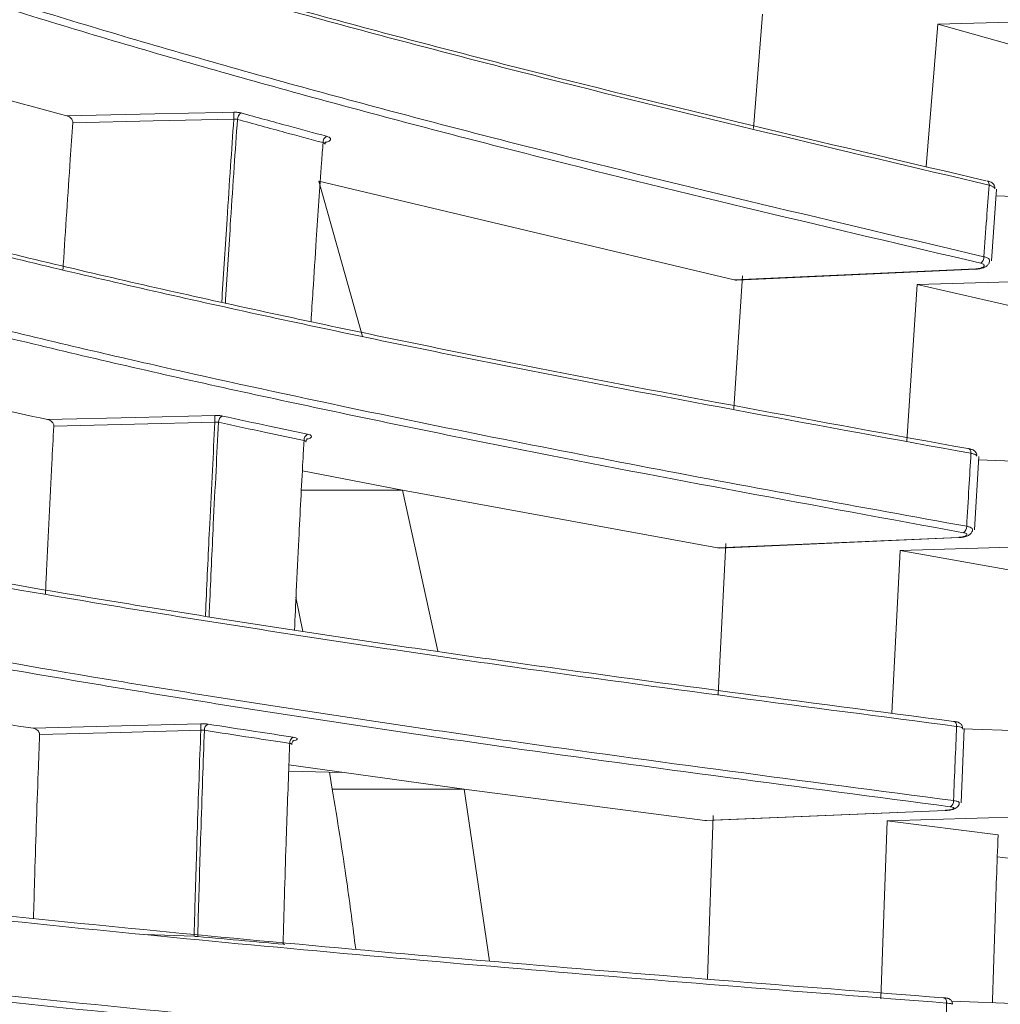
# Model space of a CAD drawing. Header units: millimetres. Extents: x 0 to 1118, y 0 to 864.
# Tile 62 of 256: x 305.43 to 313.99, y 216.88 to 225.47. Entities that reach past the tile are written whole.
import ezdxf

# ---------------------------------------------------------------- set-up
doc = ezdxf.new("R2010")
doc.units = ezdxf.units.MM

msp = doc.modelspace()

# ---------------------------------------------------------------- linework, layer by layer
at = {"color": 7, "linetype": 'Continuous', "lineweight": 15}
for p, q in [((311.912, 225.5148), (311.8335, 224.5182)), ((313.4429, 225.4272), (313.3418, 224.1859)), ((314.7262, 225.4597), (313.4429, 225.4272)), ((313.4429, 225.4272), (314.3823, 225.1626)), ((308.0424, 224.059), (311.6662, 223.1966)), ((308.4247, 222.7042), (308.0424, 224.059)), ((313.9105, 223.3617), (313.9561, 223.9881)), ((313.9519, 223.9304), (314.6073, 223.9056)), ((311.6895, 223.1944), (313.7742, 223.2897)), ((311.7378, 223.2316), (311.6628, 222.0719)), ((314.5573, 223.1923), (313.2636, 223.1571)), ((313.2636, 223.1571), (313.1722, 221.7891)), ((313.2636, 223.1571), (314.2154, 222.9387)), ((313.7627, 221.0177), (313.7998, 221.6568)), ((313.7807, 221.6579), (313.7808, 221.6598)), ((313.7981, 221.6272), (314.4569, 221.6026)), ((307.8993, 221.5324), (308.7735, 221.3615)), ((308.7735, 221.3615), (311.5216, 220.8586)), ((309.0795, 219.9573), (308.7735, 221.3615)), ((311.5408, 220.8573), (313.6249, 220.9492)), ((311.5407, 220.8578), (311.5216, 220.8586)), ((311.5932, 220.898), (311.5279, 219.581)), ((314.4161, 220.8749), (313.1149, 220.8372)), ((313.1149, 220.8372), (313.0421, 219.4179)), ((313.1149, 220.8372), (314.0761, 220.666)), ((307.8436, 220.4285), (307.9039, 220.1304)), ((313.6452, 218.6346), (313.6725, 219.2834)), ((313.6563, 219.2841), (313.6564, 219.2853)), ((313.6585, 219.2822), (314.3374, 219.2573)), ((307.7797, 218.9113), (308.2452, 218.9019)), ((307.7816, 218.9662), (309.3093, 218.7543)), ((308.1346, 218.9041), (308.1604, 218.7548)), ((309.3093, 218.7543), (311.4107, 218.4818)), ((309.5316, 217.255), (309.3093, 218.7543)), ((311.4255, 218.4812), (313.5101, 218.5692)), ((311.4254, 218.4821), (311.4107, 218.4818)), ((311.4821, 218.5254), (311.4339, 217.1012)), ((313.0008, 218.4787), (312.9468, 216.9278)), ((314.3071, 218.5187), (313.0008, 218.4787)), ((313.0008, 218.4787), (313.9688, 218.3557)), ((313.5636, 216.9058), (314.2527, 216.8812)), ((313.5686, 216.8791), (313.5688, 216.8798))]:
    msp.add_line(p, q, dxfattribs=at)
at = {"color": 9, "linetype": 'Continuous', "lineweight": 0}
for p, q in [((311.6662, 223.1966), (313.7737, 223.2929)), ((307.8904, 221.3621), (308.7735, 221.3615)), ((311.5216, 220.8586), (313.6244, 220.9513)), ((308.1604, 218.7548), (309.3093, 218.7543)), ((311.4107, 218.4818), (313.5097, 218.5705)), ((306.5219, 217.4879), (306.9547, 217.4719))]:
    msp.add_line(p, q, dxfattribs=at)
at = {"color": 9, "linetype": 'Continuous', "lineweight": 0, "flags": 128}
for points in [[(305.8432, 224.6279), (306.6126, 224.6443), (307.2007, 224.6568), (307.3011, 224.6589)], [(307.3011, 224.5973), (306.5988, 224.5824), (305.8965, 224.5674)], [(313.7737, 223.2929), (313.774, 223.2904), (313.7742, 223.2897)], [(305.6769, 221.9791), (306.4468, 221.9978), (307.1365, 222.0145)], [(307.1365, 221.9551), (306.4337, 221.9381), (305.7309, 221.9211)], [(313.7319, 221.6842), (313.7315, 221.6934), (313.73, 221.7019), (313.7275, 221.7094), (313.7241, 221.7157), (313.7198, 221.7206), (313.7149, 221.7238), (313.7095, 221.7252), (313.7039, 221.7248)], [(313.6244, 220.9513), (313.6248, 220.9494), (313.6249, 220.9492)], [(305.552, 219.2862), (306.3222, 219.307), (307.013, 219.3257)], [(313.6071, 219.3024), (313.6067, 219.3116), (313.6052, 219.3204), (313.6027, 219.3282), (313.5993, 219.3349), (313.595, 219.3401), (313.5902, 219.3438), (313.5849, 219.3457), (313.5793, 219.3459)], [(307.013, 219.2689), (306.3098, 219.2499), (305.6066, 219.2308)], [(313.5097, 218.5705), (313.51, 218.5693), (313.51, 218.5692)], [(313.5193, 216.8895), (313.5188, 216.8988), (313.5173, 216.9077), (313.5148, 216.9157), (313.5114, 216.9227), (313.5072, 216.9284), (313.5024, 216.9325), (313.4971, 216.9349), (313.4916, 216.9356)]]:
    msp.add_lwpolyline(points, dxfattribs=at)
at = {"color": 7, "linetype": 'Continuous', "lineweight": 15, "flags": 128}
msp.add_lwpolyline([(313.8906, 224.0231), (313.8902, 224.0321), (313.8888, 224.0404), (313.8863, 224.0477), (313.8828, 224.0536), (313.8785, 224.058), (313.8736, 224.0607), (313.8716, 224.0612)], dxfattribs=at)
at = {"color": 9, "linetype": 'Continuous', "lineweight": 0}
for centre, radius, start, end in [((307.9834, 224.6281), 0.6831, 177.41432, 182.58568), ((307.3969, 224.5971), 0.064, 120.5656, 180.6485), ((308.1441, 224.3943), 0.0646, 121.44937, 180.74277), ((313.7769, 223.3972), 0.0679, 305.85587, 1.51305), ((307.7529, 221.9848), 0.6171, 177.24195, 182.75805), ((307.2279, 221.9569), 0.0597, 118.12315, 182.1159), ((307.9737, 221.798), 0.0601, 119.00672, 182.24439), ((313.6321, 221.0441), 0.0629, 303.65599, 3.02152), ((307.568, 219.2973), 0.5558, 177.06809, 182.93191), ((307.1, 219.2724), 0.0554, 115.38814, 183.66285), ((307.8445, 219.1582), 0.0558, 116.25992, 183.79154), ((313.5221, 218.6514), 0.0578, 301.03698, 4.63017)]:
    msp.add_arc(centre, radius, start, end, dxfattribs=at)
at = {"color": 7, "linetype": 'Continuous', "lineweight": 15}
for points, knots in [([(313.8906, 224.0231), (312.598, 224.3268), (310.657, 224.7827), (308.1746, 225.4323), (306.3693, 225.9403), (304.6428, 226.4732), (303.0083, 227.0393), (301.498, 227.644), (300.3783, 228.1896), (299.6031, 228.6528), (299.0859, 229.0209), (298.6608, 229.4033), (298.3891, 229.733), (298.2811, 229.9342), (298.245, 230.0016)], [0, 0, 0, 0, 0.191218, 0.287137, 0.383045, 0.478737, 0.574406, 0.672011, 0.76955, 0.820088, 0.870617, 0.922313, 0.973997, 1, 1, 1, 1]), ([(298.6682, 229.417), (298.7857, 229.3045), (299.0386, 229.0623), (299.5468, 228.704), (300.3215, 228.2388), (301.4278, 227.6992), (302.9232, 227.0969), (304.5687, 226.5248), (306.3204, 225.9838), (308.1364, 225.4727), (310.62, 224.8226), (312.5644, 224.3656), (313.8624, 224.0606)], [0, 0, 0, 0, 0.049004, 0.105473, 0.161954, 0.265868, 0.369847, 0.476432, 0.583046, 0.687069, 0.791103, 1, 1, 1, 1]), ([(298.2836, 229.2946), (298.3054, 229.2566), (298.402, 229.0886), (298.6387, 228.7943), (299.0519, 228.4151), (299.5647, 228.0439), (300.3341, 227.5795), (301.4318, 227.0396), (302.9211, 226.4367), (304.561, 225.8639), (306.3086, 225.3222), (308.1216, 224.8107), (310.6026, 224.1601), (312.5469, 223.7037), (313.8448, 223.399)], [0, 0, 0, 0, 0.0148588, 0.065771, 0.1166945, 0.1689257, 0.2211673, 0.3176844, 0.4142632, 0.5132945, 0.6123519, 0.7090578, 0.8057735, 1, 1, 1, 1]), ([(313.8167, 223.3422), (312.5228, 223.646), (310.5797, 224.1022), (308.0967, 224.7529), (306.2912, 225.2621), (304.5648, 225.7964), (302.931, 226.3644), (301.4224, 226.9712), (300.2905, 227.5264), (299.4941, 228.0077), (298.9569, 228.404), (298.5326, 228.7968), (298.3588, 229.0629), (298.2784, 229.186)], [0, 0, 0, 0, 0.194854, 0.292609, 0.390354, 0.487952, 0.585526, 0.685103, 0.784612, 0.839674, 0.894723, 0.951282, 1, 1, 1, 1]), ([(298.4127, 226.1034), (298.4921, 226.0259), (298.6647, 225.8574), (299.1686, 225.5131), (300.013, 225.0762), (301.2864, 224.5792), (302.7682, 224.1048), (304.4057, 223.6544), (306.1535, 223.229), (307.9678, 222.828), (310.4517, 222.3188), (312.4019, 221.9626), (313.7039, 221.7248)], [0, 0, 0, 0, 0.040993, 0.089106, 0.187272, 0.287991, 0.388777, 0.492243, 0.595737, 0.696572, 0.797417, 1, 1, 1, 1]), ([(313.7319, 221.6842), (312.4359, 221.9208), (310.4895, 222.2762), (308.0068, 222.785), (306.2036, 223.1835), (304.4823, 223.6021), (302.8561, 224.0475), (301.3585, 224.5239), (300.0724, 225.0247), (299.2218, 225.463), (298.6993, 225.8195), (298.5104, 226.0047), (298.416, 226.0973)], [0, 0, 0, 0, 0.2005, 0.301118, 0.401725, 0.502069, 0.602388, 0.704863, 0.807265, 0.902722, 0.951365, 1, 1, 1, 1]), ([(298.4287, 225.4426), (298.5561, 225.3234), (298.8111, 225.0846), (299.3755, 224.7406), (300.1833, 224.3411), (301.3117, 223.8972), (302.7949, 223.4202), (304.4271, 222.972), (305.6188, 222.682), (306.3717, 222.5074), (307.048, 222.3525), (308.5709, 222.021), (310.9084, 221.5533), (312.766, 221.216), (313.6949, 221.0474)], [0, 0, 0, 0, 0.062988, 0.126146, 0.18921, 0.290709, 0.392583, 0.494707, 0.596546, 0.602043, 0.624032, 0.712001, 0.855987, 1, 1, 1, 1]), ([(313.667, 220.9917), (312.3698, 221.2286), (310.4216, 221.5843), (307.9382, 222.094), (306.1344, 222.4934), (304.4129, 222.9132), (302.7867, 223.36), (301.2903, 223.838), (300.0205, 224.3349), (299.1882, 224.765), (298.6928, 225.0982), (298.5157, 225.2656), (298.433, 225.3438)], [0, 0, 0, 0, 0.202924, 0.304769, 0.406604, 0.508252, 0.609874, 0.713704, 0.81746, 0.910828, 0.958337, 1, 1, 1, 1]), ([(303.189, 225.3955), (303.3958, 225.3299), (304.2416, 225.0615), (305.1539, 224.8145), (305.8432, 224.6279)], [0, 0, 0, 0, 0.24454, 1, 1, 1, 1]), ([(305.8109, 223.286), (305.8118, 223.2999), (305.8221, 223.468), (305.8431, 223.7891), (305.8708, 224.2024), (305.889, 224.4612), (305.8965, 224.5674)], [0, 0, 0, 0, 0.032199, 0.39121, 0.750222, 1, 1, 1, 1]), ([(305.8965, 224.5674), (305.8964, 224.5713), (305.8963, 224.579), (305.8915, 224.5917), (305.882, 224.6057), (305.8653, 224.6199), (305.8511, 224.625), (305.8432, 224.6279)], [0, 0, 0, 0, 0.122586, 0.244701, 0.413761, 0.670249, 1, 1, 1, 1]), ([(307.9747, 222.8315), (307.9802, 222.9205), (307.9951, 223.1598), (308.0255, 223.6228), (308.0551, 224.0542), (308.0754, 224.3353), (308.0795, 224.3935)], [0, 0, 0, 0, 0.169876, 0.456834, 0.887539, 1, 1, 1, 1]), ([(308.0795, 224.3935), (308.0834, 224.3924), (308.0911, 224.3901), (308.0966, 224.3851), (308.0962, 224.3814), (308.0961, 224.38)], [0, 0, 0, 0, 0.37847, 0.756664, 1, 1, 1, 1]), ([(308.0977, 224.3799), (308.098, 224.384), (308.0986, 224.3922), (308.104, 224.3998), (308.1069, 224.4021), (308.1063, 224.4018), (308.1062, 224.4017)], [0, 0, 0, 0, 0.329745, 0.661585, 0.939969, 1, 1, 1, 1]), ([(313.9403, 223.991), (313.9405, 223.9919), (313.9425, 223.9999), (313.9383, 224.015), (313.9288, 224.0317), (313.9153, 224.044), (313.8974, 224.0542), (313.8812, 224.0584), (313.8715, 224.0608)], [0, 0, 0, 0, 0.02355, 0.213761, 0.374543, 0.528728, 0.719864, 1, 1, 1, 1]), ([(313.7742, 223.29), (313.7755, 223.29), (313.791, 223.2898), (313.8221, 223.2956), (313.8557, 223.3072), (313.8792, 223.3258), (313.8923, 223.3456), (313.8933, 223.3592), (313.8938, 223.3645)], [0, 0, 0, 0, 0.0236887, 0.2740641, 0.5515314, 0.7432365, 0.8990655, 1, 1, 1, 1]), ([(313.8939, 223.3645), (313.8943, 223.3637), (313.895, 223.3624), (313.8937, 223.3612), (313.8932, 223.3606)], [0, 0, 0, 0, 0.567334, 1, 1, 1, 1]), ([(311.6895, 223.1947), (311.6891, 223.1946), (311.6818, 223.1928), (311.6738, 223.1948), (311.6662, 223.1966)], [0, 0, 0, 0, 0.0500196, 1, 1, 1, 1]), ([(303.057, 222.5742), (303.2551, 222.5247), (304.0884, 222.3163), (304.9898, 222.125), (305.6769, 221.9791)], [0, 0, 0, 0, 0.237626, 1, 1, 1, 1]), ([(298.5714, 222.3576), (298.7488, 222.2593), (299.1172, 222.055), (300.0051, 221.7346), (301.1765, 221.3983), (302.6492, 221.0563), (304.2795, 220.7315), (306.024, 220.4251), (307.8366, 220.1367), (310.3202, 219.771), (312.2744, 219.5161), (313.5793, 219.3459)], [0, 0, 0, 0, 0.076215, 0.158308, 0.262571, 0.366905, 0.474141, 0.581409, 0.685799, 0.7902, 1, 1, 1, 1]), ([(313.6071, 219.3024), (312.3088, 219.4717), (310.3587, 219.726), (307.8763, 220.0913), (306.075, 220.3779), (304.3581, 220.6792), (302.7391, 221.0002), (301.2501, 221.3438), (300.0602, 221.6842), (299.1502, 222.0131), (298.772, 222.2231), (298.5818, 222.3287)], [0, 0, 0, 0, 0.208031, 0.312464, 0.416886, 0.521004, 0.625096, 0.731529, 0.837884, 0.918472, 1, 1, 1, 1]), ([(305.7309, 221.9211), (305.7308, 221.925), (305.7305, 221.9329), (305.7255, 221.9456), (305.7156, 221.9594), (305.6987, 221.9725), (305.6847, 221.9768), (305.6769, 221.9791)], [0, 0, 0, 0, 0.12325, 0.245984, 0.418129, 0.680017, 1, 1, 1, 1]), ([(305.6579, 220.4563), (305.6609, 220.5238), (305.671, 220.748), (305.6895, 221.1277), (305.7108, 221.5485), (305.725, 221.8125), (305.7309, 221.9211)], [0, 0, 0, 0, 0.137492, 0.457146, 0.7768, 1, 1, 1, 1]), ([(307.9309, 221.7849), (307.9309, 221.7851), (307.9299, 221.7911), (307.9347, 221.8012), (307.9407, 221.8097), (307.9443, 221.8123), (307.9441, 221.8122), (307.9441, 221.8122)], [0, 0, 0, 0, 0.012642, 0.403338, 0.667389, 0.884981, 1, 1, 1, 1]), ([(307.8304, 220.1414), (307.8355, 220.2538), (307.8475, 220.5187), (307.8716, 221.011), (307.8945, 221.4498), (307.9103, 221.7361), (307.9136, 221.7956)], [0, 0, 0, 0, 0.2029538, 0.4782862, 0.8915367, 1, 1, 1, 1]), ([(307.9136, 221.7956), (307.9174, 221.7947), (307.9251, 221.7929), (307.9306, 221.7889), (307.9302, 221.7859), (307.9301, 221.7848)], [0, 0, 0, 0, 0.38492, 0.769928, 1, 1, 1, 1]), ([(313.7816, 221.6597), (313.782, 221.6631), (313.7831, 221.6728), (313.7775, 221.6875), (313.7678, 221.7009), (313.756, 221.7103), (313.7399, 221.7181), (313.7252, 221.7228), (313.7115, 221.7246), (313.7081, 221.7251)], [0, 0, 0, 0, 0.083207, 0.237969, 0.37141, 0.49833, 0.646569, 0.912643, 1, 1, 1, 1]), ([(298.6178, 221.6589), (298.8011, 221.5593), (299.17, 221.359), (300.0449, 221.0418), (301.1968, 220.7097), (302.6642, 220.3674), (304.2902, 220.0424), (306.0311, 219.7358), (307.841, 219.4471), (310.3221, 219.081), (312.2754, 218.8262), (313.5797, 218.656)], [0, 0, 0, 0, 0.0775488, 0.1560079, 0.2605007, 0.365066, 0.4725612, 0.5800872, 0.6848029, 0.7895303, 1, 1, 1, 1]), ([(313.5519, 218.6018), (312.2525, 218.7714), (310.3007, 219.026), (307.8174, 219.3921), (306.0153, 219.6794), (304.2976, 219.9814), (302.6781, 220.3034), (301.1892, 220.6481), (300.015, 220.9855), (299.1432, 221.3002), (298.7838, 221.4946), (298.6089, 221.5891)], [0, 0, 0, 0, 0.210422, 0.316064, 0.421694, 0.527105, 0.632487, 0.740258, 0.84795, 0.92604, 1, 1, 1, 1]), ([(313.6248, 220.9494), (313.6261, 220.9494), (313.6407, 220.9494), (313.67, 220.954), (313.7016, 220.9629), (313.7258, 220.9776), (313.7401, 220.997), (313.7464, 221.0126), (313.7453, 221.02), (313.7453, 221.0203)], [0, 0, 0, 0, 0.022942, 0.258691, 0.517788, 0.70857, 0.857986, 0.995629, 1, 1, 1, 1]), ([(313.7444, 221.0202), (313.745, 221.0195), (313.7457, 221.0188), (313.745, 221.0181), (313.745, 221.0181)], [0, 0, 0, 0, 0.944885, 1, 1, 1, 1]), ([(302.9593, 219.71), (303.1504, 219.6755), (303.974, 219.527), (304.8665, 219.3908), (305.552, 219.2862)], [0, 0, 0, 0, 0.232043, 1, 1, 1, 1]), ([(313.6578, 219.285), (313.658, 219.2857), (313.6595, 219.2927), (313.6558, 219.3053), (313.6481, 219.3193), (313.6383, 219.3289), (313.6281, 219.3351), (313.6164, 219.3398), (313.6033, 219.3432), (313.5896, 219.3448), (313.5829, 219.3457)], [0, 0, 0, 0, 0.016656, 0.171876, 0.297115, 0.407834, 0.510909, 0.620993, 0.814027, 1, 1, 1, 1]), ([(305.6066, 219.2308), (305.6064, 219.2349), (305.606, 219.2429), (305.6008, 219.2555), (305.5905, 219.2689), (305.5735, 219.281), (305.5595, 219.2844), (305.552, 219.2862)], [0, 0, 0, 0, 0.123989, 0.247412, 0.42286, 0.690422, 1, 1, 1, 1]), ([(305.5536, 217.6288), (305.5567, 217.7366), (305.5643, 218.0029), (305.5778, 218.427), (305.5925, 218.8532), (305.6025, 219.1208), (305.6066, 219.2308)], [0, 0, 0, 0, 0.201334, 0.497353, 0.793371, 1, 1, 1, 1]), ([(307.7303, 217.4026), (307.7343, 217.5416), (307.7427, 217.8347), (307.7595, 218.3582), (307.7753, 218.8031), (307.7865, 219.0938), (307.7888, 219.1545)], [0, 0, 0, 0, 0.237298, 0.500557, 0.895678, 1, 1, 1, 1]), ([(307.7888, 219.1545), (307.7927, 219.1538), (307.8003, 219.1525), (307.8058, 219.1493), (307.8055, 219.1469), (307.8053, 219.1461)], [0, 0, 0, 0, 0.387938, 0.776322, 1, 1, 1, 1]), ([(307.8069, 219.1461), (307.8068, 219.1485), (307.8063, 219.1564), (307.8118, 219.1677), (307.819, 219.1762), (307.8237, 219.1795), (307.8242, 219.1797), (307.8244, 219.1798)], [0, 0, 0, 0, 0.1320776, 0.430046, 0.6678232, 0.8447361, 1, 1, 1, 1]), ([(308.1604, 218.7548), (308.1824, 218.6201), (308.2264, 218.3507), (308.2968, 217.8856), (308.3396, 217.5543), (308.3649, 217.3585)], [0, 0, 0, 0, 0.290089, 0.580178, 1, 1, 1, 1]), ([(298.6849, 218.6967), (298.8497, 218.646), (299.1873, 218.5421), (299.9928, 218.3666), (301.1021, 218.1726), (302.5665, 217.966), (304.1921, 217.77), (305.9338, 217.5851), (307.7451, 217.4112), (310.2281, 217.191), (312.1849, 217.0379), (313.4916, 216.9356)], [0, 0, 0, 0, 0.067417, 0.138088, 0.244822, 0.351632, 0.461504, 0.571409, 0.67828, 0.785162, 1, 1, 1, 1]), ([(313.5193, 216.8895), (312.2195, 216.9912), (310.2671, 217.1439), (307.7852, 217.3639), (305.9855, 217.5366), (304.2719, 217.7183), (302.658, 217.912), (301.1765, 218.1196), (300.0466, 218.3164), (299.2256, 218.4956), (298.8827, 218.6012), (298.7106, 218.6542)], [0, 0, 0, 0, 0.21343, 0.320601, 0.427759, 0.534585, 0.641381, 0.750656, 0.859848, 0.929641, 1, 1, 1, 1]), ([(313.51, 218.5694), (313.5113, 218.5694), (313.5249, 218.5695), (313.552, 218.5729), (313.5811, 218.5793), (313.6026, 218.5888), (313.6185, 218.6025), (313.6286, 218.6187), (313.6295, 218.6307), (313.6299, 218.636)], [0, 0, 0, 0, 0.02215, 0.242135, 0.479874, 0.653263, 0.781281, 0.902666, 1, 1, 1, 1]), ([(313.6296, 218.6361), (313.6301, 218.6356), (313.6309, 218.6349), (313.6299, 218.6342), (313.6296, 218.634)], [0, 0, 0, 0, 0.736776, 1, 1, 1, 1]), ([(313.9688, 218.3557), (313.964, 218.2307), (313.9546, 217.9807), (313.9376, 217.4935), (313.9268, 217.1305), (313.9197, 216.8931)], [0, 0, 0, 0, 0.2570905, 0.5141809, 1, 1, 1, 1]), ([(313.9617, 218.1664), (314.2162, 218.1354), (315.4354, 217.9869), (316.6566, 217.839), (317.623, 217.722)], [0, 0, 0, 0, 0.208712, 1, 1, 1, 1]), ([(298.7344, 217.9947), (298.9016, 217.9438), (299.2373, 217.8416), (300.0336, 217.6674), (301.1305, 217.4749), (302.5908, 217.2681), (304.2127, 217.0719), (305.9513, 216.8868), (307.7602, 216.7128), (310.241, 216.4922), (312.1966, 216.339), (313.5025, 216.2367)], [0, 0, 0, 0, 0.067864, 0.13629, 0.243193, 0.350173, 0.460234, 0.570328, 0.677466, 0.784615, 1, 1, 1, 1]), ([(313.4748, 216.1842), (312.174, 216.2861), (310.22, 216.4391), (307.7369, 216.6597), (305.936, 216.8328), (304.2211, 217.0151), (302.6058, 217.2094), (301.1235, 217.4176), (300.0025, 217.6136), (299.2088, 217.7866), (298.883, 217.8855), (298.7252, 217.9334)], [0, 0, 0, 0, 0.215249, 0.323338, 0.431415, 0.539247, 0.647051, 0.757368, 0.867601, 0.935907, 1, 1, 1, 1]), ([(307.7303, 217.4026), (307.7345, 217.4024), (307.7424, 217.402), (307.7476, 217.4016), (307.7471, 217.4015), (307.747, 217.4015)], [0, 0, 0, 0, 0.427825, 0.821272, 1, 1, 1, 1]), ([(313.5699, 216.8797), (313.5701, 216.8814), (313.5712, 216.8889), (313.5671, 216.9012), (313.5595, 216.9136), (313.5505, 216.9219), (313.5417, 216.927), (313.5343, 216.9298), (313.5276, 216.9315), (313.5169, 216.9334), (313.5048, 216.9348), (313.4913, 216.9357), (313.489, 216.9358)], [0, 0, 0, 0, 0.038213, 0.168711, 0.273587, 0.363207, 0.440761, 0.506617, 0.569008, 0.671581, 0.944313, 1, 1, 1, 1])]:
    msp.add_open_spline(points, degree=3, knots=knots, dxfattribs=at)
at = {"color": 9, "linetype": 'Continuous', "lineweight": 0}
for points, knots in [([(307.3643, 224.6522), (307.3641, 224.6523), (307.3554, 224.6547), (307.3353, 224.6584), (307.3125, 224.6587), (307.3011, 224.6589)], [0, 0, 0, 0, 0.013663, 0.501593, 1, 1, 1, 1]), ([(307.3643, 224.6522), (307.5022, 224.6143), (307.7497, 224.5463), (307.9997, 224.4792), (308.1104, 224.4494)], [0, 0, 0, 0, 0.556974, 1, 1, 1, 1]), ([(307.1966, 223.004), (307.1972, 223.013), (307.2117, 223.2545), (307.2367, 223.6493), (307.2713, 224.1711), (307.2915, 224.4607), (307.3011, 224.5973)], [0, 0, 0, 0, 0.0167688, 0.451641, 0.7413703, 1, 1, 1, 1]), ([(307.3329, 224.5964), (307.3232, 224.4582), (307.3029, 224.1671), (307.2682, 223.644), (307.2432, 223.2487), (307.2286, 223.0067), (307.228, 222.9971)], [0, 0, 0, 0, 0.26061, 0.5491, 0.982112, 1, 1, 1, 1]), ([(307.3011, 224.5973), (307.3069, 224.5977), (307.3186, 224.5987), (307.3281, 224.5971), (307.3329, 224.5964)], [0, 0, 0, 0, 0.500034, 1, 1, 1, 1]), ([(308.0795, 224.3935), (307.9687, 224.4232), (307.7185, 224.4904), (307.4708, 224.5585), (307.3329, 224.5964)], [0, 0, 0, 0, 0.443018, 1, 1, 1, 1]), ([(308.1104, 224.4494), (308.1182, 224.4468), (308.1337, 224.4417), (308.145, 224.4308), (308.1458, 224.4189), (308.1345, 224.4075), (308.1209, 224.3996), (308.1099, 224.3969), (308.1085, 224.3965)], [0, 0, 0, 0, 0.193647, 0.387278, 0.580841, 0.77511, 0.97056, 1, 1, 1, 1]), ([(313.8448, 223.399), (313.8528, 223.5102), (313.8678, 223.7187), (313.8833, 223.9263), (313.8906, 224.0231)], [0, 0, 0, 0, 0.533316, 1, 1, 1, 1]), ([(313.9389, 223.9893), (313.9396, 223.992), (313.9414, 223.9987), (313.928, 224.0097), (313.9084, 224.0182), (313.894, 224.0222), (313.8906, 224.0231)], [0, 0, 0, 0, 0.22731, 0.561393, 0.896004, 1, 1, 1, 1]), ([(313.8448, 223.399), (313.8551, 223.3958), (313.8757, 223.3894), (313.8928, 223.3769), (313.8935, 223.3684), (313.8939, 223.3645)], [0, 0, 0, 0, 0.352309, 0.704731, 1, 1, 1, 1]), ([(313.7737, 223.2929), (313.7765, 223.2931), (313.7877, 223.2938), (313.8069, 223.2967), (313.8274, 223.3029), (313.8416, 223.3109), (313.8479, 223.3199), (313.8456, 223.3288), (313.8354, 223.3368), (313.8229, 223.3404), (313.8167, 223.3422)], [0, 0, 0, 0, 0.0451586, 0.183301, 0.3208949, 0.4575766, 0.5934221, 0.7288707, 0.8644221, 1, 1, 1, 1]), ([(307.1997, 222.0095), (307.1995, 222.0096), (307.1908, 222.0114), (307.1707, 222.0144), (307.148, 222.0144), (307.1365, 222.0145)], [0, 0, 0, 0, 0.01427, 0.501137, 1, 1, 1, 1]), ([(307.1997, 222.0095), (307.3372, 221.9798), (307.5842, 221.9265), (307.8338, 221.8739), (307.9445, 221.8506)], [0, 0, 0, 0, 0.55648, 1, 1, 1, 1]), ([(307.0537, 220.2654), (307.0551, 220.2975), (307.0668, 220.5657), (307.0868, 220.9901), (307.1133, 221.5209), (307.129, 221.8159), (307.1365, 221.9551)], [0, 0, 0, 0, 0.0568015, 0.473905, 0.7518004, 1, 1, 1, 1]), ([(307.1682, 221.9547), (307.1607, 221.8142), (307.1449, 221.5179), (307.1183, 220.986), (307.0984, 220.5614), (307.0866, 220.2929), (307.0852, 220.2604)], [0, 0, 0, 0, 0.249838, 0.526844, 0.94261, 1, 1, 1, 1]), ([(307.1365, 221.9551), (307.1423, 221.9555), (307.154, 221.9565), (307.1635, 221.9553), (307.1682, 221.9547)], [0, 0, 0, 0, 0.500111, 1, 1, 1, 1]), ([(307.9136, 221.7956), (307.8028, 221.819), (307.553, 221.8716), (307.3058, 221.925), (307.1682, 221.9547)], [0, 0, 0, 0, 0.443514, 1, 1, 1, 1]), ([(307.9445, 221.8506), (307.9523, 221.8485), (307.9678, 221.8445), (307.979, 221.8357), (307.9798, 221.8261), (307.9684, 221.8168), (307.9559, 221.8106), (307.9462, 221.8085), (307.9459, 221.8084)], [0, 0, 0, 0, 0.198399, 0.396783, 0.595199, 0.794279, 0.994395, 1, 1, 1, 1]), ([(313.6949, 221.0474), (313.7012, 221.1595), (313.7133, 221.3721), (313.7259, 221.584), (313.7319, 221.6842)], [0, 0, 0, 0, 0.52723, 1, 1, 1, 1]), ([(313.7808, 221.6598), (313.7813, 221.6613), (313.7826, 221.6657), (313.7696, 221.6736), (313.75, 221.6803), (313.7354, 221.6834), (313.7319, 221.6842)], [0, 0, 0, 0, 0.172448, 0.528461, 0.884787, 1, 1, 1, 1]), ([(313.6949, 221.0474), (313.7052, 221.0449), (313.7259, 221.0398), (313.7432, 221.03), (313.7441, 221.0232), (313.7444, 221.0202)], [0, 0, 0, 0, 0.354281, 0.708576, 1, 1, 1, 1]), ([(313.6244, 220.9513), (313.6273, 220.9515), (313.6386, 220.9521), (313.6577, 220.9546), (313.6782, 220.9598), (313.6923, 220.9665), (313.6985, 220.9738), (313.6961, 220.981), (313.6857, 220.9875), (313.6732, 220.9903), (313.667, 220.9917)], [0, 0, 0, 0, 0.046197, 0.183868, 0.321147, 0.457726, 0.593596, 0.729049, 0.864526, 1, 1, 1, 1]), ([(307.0762, 219.3225), (307.076, 219.3225), (307.0673, 219.3239), (307.0472, 219.3259), (307.0245, 219.3258), (307.013, 219.3257)], [0, 0, 0, 0, 0.014974, 0.500715, 1, 1, 1, 1]), ([(307.0762, 219.3225), (307.2133, 219.3012), (307.4599, 219.2628), (307.7091, 219.225), (307.8198, 219.2082)], [0, 0, 0, 0, 0.555948, 1, 1, 1, 1]), ([(306.9547, 217.4719), (306.9564, 217.533), (306.9646, 217.8327), (306.9785, 218.2907), (306.9966, 218.8284), (307.0077, 219.1276), (307.013, 219.2689)], [0, 0, 0, 0, 0.10172, 0.498889, 0.763505, 1, 1, 1, 1]), ([(307.0447, 219.2688), (307.0394, 219.1266), (307.0282, 218.8265), (307.0101, 218.288), (306.9962, 217.8305), (306.988, 217.5312), (306.9863, 217.4703)], [0, 0, 0, 0, 0.237968, 0.502228, 0.898862, 1, 1, 1, 1]), ([(307.013, 219.2689), (307.0188, 219.2693), (307.0304, 219.2701), (307.0399, 219.2693), (307.0447, 219.2688)], [0, 0, 0, 0, 0.500258, 1, 1, 1, 1]), ([(307.7888, 219.1545), (307.6781, 219.1713), (307.4286, 219.2091), (307.1819, 219.2475), (307.0447, 219.2688)], [0, 0, 0, 0, 0.444046, 1, 1, 1, 1]), ([(313.5797, 218.656), (313.5843, 218.7683), (313.5931, 218.984), (313.6026, 219.1992), (313.6071, 219.3024)], [0, 0, 0, 0, 0.520464, 1, 1, 1, 1]), ([(313.6564, 219.2853), (313.6568, 219.2863), (313.6582, 219.2893), (313.6451, 219.2948), (313.6255, 219.2995), (313.6108, 219.3018), (313.6071, 219.3024)], [0, 0, 0, 0, 0.167103, 0.524339, 0.881648, 1, 1, 1, 1]), ([(307.8198, 219.2082), (307.8275, 219.2067), (307.843, 219.2037), (307.8544, 219.1971), (307.8548, 219.1899), (307.8451, 219.1828), (307.8312, 219.1789), (307.8248, 219.1772)], [0, 0, 0, 0, 0.205285, 0.41059, 0.616045, 0.822134, 1, 1, 1, 1]), ([(313.5797, 218.656), (313.5901, 218.6542), (313.6109, 218.6506), (313.6283, 218.6434), (313.6292, 218.6384), (313.6296, 218.6361)], [0, 0, 0, 0, 0.3554, 0.710707, 1, 1, 1, 1]), ([(313.5097, 218.5705), (313.5126, 218.5706), (313.5239, 218.5712), (313.5431, 218.5733), (313.5635, 218.5774), (313.5775, 218.5827), (313.5836, 218.5884), (313.5811, 218.5939), (313.5707, 218.5987), (313.5582, 218.6008), (313.5519, 218.6018)], [0, 0, 0, 0, 0.046728, 0.183984, 0.321025, 0.457549, 0.593489, 0.729015, 0.864517, 1, 1, 1, 1]), ([(306.9547, 217.4719), (306.9605, 217.4716), (306.9722, 217.4711), (306.9816, 217.4706), (306.9863, 217.4703)], [0, 0, 0, 0, 0.499891, 1, 1, 1, 1]), ([(306.9863, 217.4703), (307.123, 217.4578), (307.3697, 217.435), (307.6191, 217.4126), (307.7303, 217.4026)], [0, 0, 0, 0, 0.553884, 1, 1, 1, 1]), ([(313.5025, 216.2367), (313.5052, 216.3484), (313.5104, 216.5661), (313.5164, 216.7835), (313.5193, 216.8895)], [0, 0, 0, 0, 0.512664, 1, 1, 1, 1]), ([(313.5688, 216.8798), (313.5692, 216.8803), (313.5705, 216.8819), (313.5575, 216.885), (313.5378, 216.8877), (313.523, 216.8891), (313.5193, 216.8895)], [0, 0, 0, 0, 0.162966, 0.52154, 0.879908, 1, 1, 1, 1])]:
    msp.add_open_spline(points, degree=3, knots=knots, dxfattribs=at)

doc.saveas('drawing.dxf')
